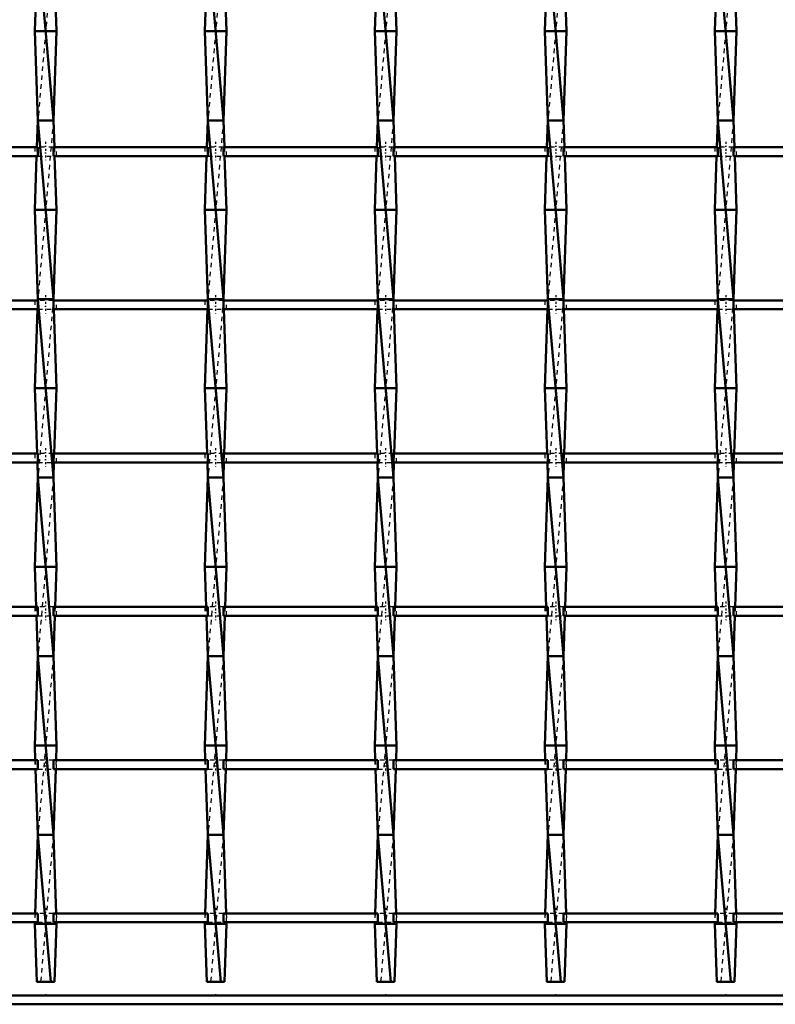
# Model space of a CAD drawing. Header units: millimetres. Extents: x -846 to 532, y -500 to 878.
# Tile 11 of 25: x -6 to 164, y -500 to -279. Entities that reach past the tile are written whole.
import ezdxf

# ---------------------------------------------------------------- set-up
doc = ezdxf.new("R2010")
doc.units = ezdxf.units.MM
doc.linetypes.add('Center', pattern=[1.5, 0.45, -0.5, 0.05, -0.5])
doc.linetypes.add('Dashed', pattern=[2, 1, -1])
for name, color, linetype, lineweight in [('2d ConnectionPoints', 7, 'Continuous', 50), ('AM_0', 7, 'Continuous', 50), ('AM_7', 7, 'Center', 25), ('AM_9', 6, 'Dashed', 25)]:
    doc.layers.add(name, color=color, linetype=linetype, lineweight=lineweight)

# ---------------------------------------------------------------- blocks, each defined once
blk = doc.blocks.new('2_u4h18ifgnyidudn3yjmv9tggo________0_in_LSSP23034382111000100035010_4')
at = {"layer": 'AM_0'}
for p, q in [((500, -498), (-500, -498)), ((500, -500), (-500, -500))]:
    blk.add_line(p, q, dxfattribs=at)
blk = doc.blocks.new('16_qh2mfjy66dqo0ybygwdpjk1jg________0_in_LSSP23034382111000100035010_4')
at = {"layer": 'AM_0'}
for p, q in [((-1.73, -262), (1.73, -302)), ((-2.22, -275.64), (-2.45, -282)), ((2.22, -275.64), (2.45, -282)), ((-2.45, -282), (-1.73, -302)), ((2.45, -282), (-2.45, -282)), ((2.45, -282), (1.73, -302)), ((-1.73, -302), (-1.95, -307.97)), ((1.73, -302), (-1.73, -302)), ((-1.73, -302), (1.73, -342)), ((1.73, -302), (1.95, -307.97)), ((-2.02, -309.97), (-2.45, -322)), ((2.02, -309.97), (2.45, -322)), ((2.45, -322), (-2.45, -322)), ((-2.45, -322), (-1.73, -342)), ((2.45, -322), (1.73, -342)), ((-1.73, -342), (-1.74, -342.3)), ((1.73, -342), (-1.73, -342)), ((-1.73, -342), (1.73, -382)), ((1.73, -342), (1.74, -342.3)), ((-1.82, -344.3), (-2.45, -362)), ((1.82, -344.3), (2.45, -362)), ((2.45, -362), (-2.45, -362)), ((-2.45, -362), (-1.93, -376.63)), ((2.45, -362), (1.93, -376.63)), ((-1.85, -378.63), (-1.73, -382)), ((1.85, -378.63), (1.73, -382)), ((-1.73, -382), (-2.45, -402)), ((-1.73, -382), (1.73, -422)), ((1.73, -382), (-1.73, -382)), ((1.73, -382), (2.45, -402)), ((2.45, -402), (-2.45, -402)), ((-2.45, -402), (-2.13, -410.96)), ((2.45, -402), (2.13, -410.96)), ((-2.06, -412.96), (-1.73, -422)), ((2.06, -412.96), (1.73, -422)), ((-1.73, -422), (-2.45, -442)), ((-1.73, -422), (1.73, -462)), ((1.73, -422), (-1.73, -422)), ((1.73, -422), (2.45, -442)), ((2.45, -442), (-2.45, -442)), ((-2.45, -442), (-2.33, -445.29)), ((2.45, -442), (2.33, -445.29)), ((-2.26, -447.29), (-1.73, -462)), ((2.26, -447.29), (1.73, -462)), ((-1.73, -462), (-2.36, -479.62)), ((-1.73, -462), (1.13, -495)), ((1.73, -462), (-1.73, -462)), ((1.73, -462), (2.36, -479.62)), ((-2.44, -481.62), (-2.45, -482)), ((2.45, -482), (-2.45, -482)), ((-2.45, -482), (-1.98, -495)), ((2.45, -482), (1.98, -495)), ((2.44, -481.62), (2.45, -482)), ((-1.98, -495), (1.98, -495))]:
    blk.add_line(p, q, dxfattribs=at)
at = {"layer": 'AM_9'}
for p, q in [((1.73, -262), (-1.73, -302)), ((1.73, -302), (-1.73, -342)), ((-1.95, -307.97), (-2.02, -309.97)), ((1.95, -307.97), (2.02, -309.97)), ((-1.74, -342.3), (-1.82, -344.3)), ((1.73, -342), (-1.73, -382)), ((1.74, -342.3), (1.82, -344.3)), ((-1.93, -376.63), (-1.85, -378.63)), ((1.93, -376.63), (1.85, -378.63)), ((1.73, -382), (-1.73, -422)), ((-2.13, -410.96), (-2.06, -412.96)), ((2.13, -410.96), (2.06, -412.96)), ((1.73, -422), (-1.73, -462)), ((-2.33, -445.29), (-2.26, -447.29)), ((2.33, -445.29), (2.26, -447.29)), ((1.73, -462), (-1.13, -495)), ((-2.36, -479.62), (-2.44, -481.62)), ((2.36, -479.62), (2.44, -481.62))]:
    blk.add_line(p, q, dxfattribs=at)
blk = doc.blocks.new('17_8qj0sgnfuim7tzr6fovtcw06a________0_in_LSSP23034382111000100035010_4')
at = {"layer": 'AM_0'}
for p, q in [((36.37, -262), (39.83, -302)), ((35.88, -275.64), (35.65, -282)), ((40.32, -275.64), (40.55, -282)), ((35.65, -282), (36.37, -302)), ((40.55, -282), (35.65, -282)), ((40.55, -282), (39.83, -302)), ((36.37, -302), (36.15, -307.97)), ((39.83, -302), (36.37, -302)), ((36.37, -302), (39.83, -342)), ((39.83, -302), (40.05, -307.97)), ((36.08, -309.97), (35.65, -322)), ((40.12, -309.97), (40.55, -322)), ((35.65, -322), (36.37, -342)), ((40.55, -322), (35.65, -322)), ((40.55, -322), (39.83, -342)), ((36.37, -342), (36.36, -342.3)), ((36.37, -342), (39.83, -382)), ((39.83, -342), (36.37, -342)), ((39.83, -342), (39.84, -342.3)), ((36.28, -344.3), (35.65, -362)), ((39.92, -344.3), (40.55, -362)), ((40.55, -362), (35.65, -362)), ((35.65, -362), (36.17, -376.63)), ((40.55, -362), (40.03, -376.63)), ((36.25, -378.63), (36.37, -382)), ((39.95, -378.63), (39.83, -382)), ((36.37, -382), (35.65, -402)), ((36.37, -382), (39.83, -422)), ((39.83, -382), (36.37, -382)), ((39.83, -382), (40.55, -402)), ((40.55, -402), (35.65, -402)), ((35.65, -402), (35.97, -410.96)), ((40.55, -402), (40.23, -410.96)), ((36.04, -412.96), (36.37, -422)), ((40.16, -412.96), (39.83, -422)), ((36.37, -422), (35.65, -442)), ((39.83, -422), (36.37, -422)), ((36.37, -422), (39.83, -462)), ((39.83, -422), (40.55, -442)), ((35.65, -442), (35.77, -445.29)), ((40.55, -442), (35.65, -442)), ((40.55, -442), (40.43, -445.29)), ((35.84, -447.29), (36.37, -462)), ((40.36, -447.29), (39.83, -462)), ((36.37, -462), (35.74, -479.62)), ((36.37, -462), (39.23, -495)), ((39.83, -462), (36.37, -462)), ((39.83, -462), (40.46, -479.62)), ((35.66, -481.62), (35.65, -482)), ((40.55, -482), (35.65, -482)), ((35.65, -482), (36.12, -495)), ((40.55, -482), (40.08, -495)), ((40.54, -481.62), (40.55, -482)), ((36.12, -495), (40.08, -495))]:
    blk.add_line(p, q, dxfattribs=at)
at = {"layer": 'AM_9'}
for p, q in [((39.83, -262), (36.37, -302)), ((39.83, -302), (36.37, -342)), ((36.15, -307.97), (36.08, -309.97)), ((40.05, -307.97), (40.12, -309.97)), ((36.36, -342.3), (36.28, -344.3)), ((39.83, -342), (36.37, -382)), ((39.84, -342.3), (39.92, -344.3)), ((36.17, -376.63), (36.25, -378.63)), ((40.03, -376.63), (39.95, -378.63)), ((39.83, -382), (36.37, -422)), ((35.97, -410.96), (36.04, -412.96)), ((40.23, -410.96), (40.16, -412.96)), ((39.83, -422), (36.37, -462)), ((35.77, -445.29), (35.84, -447.29)), ((40.43, -445.29), (40.36, -447.29)), ((39.83, -462), (36.97, -495)), ((35.74, -479.62), (35.66, -481.62)), ((40.46, -479.62), (40.54, -481.62))]:
    blk.add_line(p, q, dxfattribs=at)
blk = doc.blocks.new('18_bohenh3r4itcu5mg9av5vh1av________0_in_LSSP23034382111000100035010_4')
at = {"layer": 'AM_0'}
for p, q in [((74.47, -262), (77.93, -302)), ((73.98, -275.64), (73.75, -282)), ((78.42, -275.64), (78.65, -282)), ((73.75, -282), (74.47, -302)), ((78.65, -282), (73.75, -282)), ((78.65, -282), (77.93, -302)), ((74.47, -302), (74.25, -307.97)), ((74.47, -302), (77.93, -342)), ((77.93, -302), (74.47, -302)), ((77.93, -302), (78.15, -307.97)), ((74.18, -309.97), (73.75, -322)), ((78.22, -309.97), (78.65, -322)), ((78.65, -322), (73.75, -322)), ((73.75, -322), (74.47, -342)), ((78.65, -322), (77.93, -342)), ((74.47, -342), (74.46, -342.3)), ((74.47, -342), (77.93, -382)), ((77.93, -342), (74.47, -342)), ((77.93, -342), (77.94, -342.3)), ((74.38, -344.3), (73.75, -362)), ((78.02, -344.3), (78.65, -362)), ((78.65, -362), (73.75, -362)), ((73.75, -362), (74.27, -376.63)), ((78.65, -362), (78.13, -376.63)), ((74.35, -378.63), (74.47, -382)), ((78.05, -378.63), (77.93, -382)), ((74.47, -382), (73.75, -402)), ((74.47, -382), (77.93, -422)), ((77.93, -382), (74.47, -382)), ((77.93, -382), (78.65, -402)), ((78.65, -402), (73.75, -402)), ((73.75, -402), (74.07, -410.96)), ((78.65, -402), (78.33, -410.96)), ((74.14, -412.96), (74.47, -422)), ((78.26, -412.96), (77.93, -422)), ((74.47, -422), (73.75, -442)), ((77.93, -422), (74.47, -422)), ((74.47, -422), (77.93, -462)), ((77.93, -422), (78.65, -442)), ((73.75, -442), (73.87, -445.29)), ((78.65, -442), (73.75, -442)), ((78.65, -442), (78.53, -445.29)), ((73.94, -447.29), (74.47, -462)), ((78.46, -447.29), (77.93, -462)), ((74.47, -462), (73.84, -479.62)), ((74.47, -462), (77.33, -495)), ((77.93, -462), (74.47, -462)), ((77.93, -462), (78.56, -479.62)), ((73.76, -481.62), (73.75, -482)), ((78.65, -482), (73.75, -482)), ((73.75, -482), (74.22, -495)), ((78.65, -482), (78.18, -495)), ((78.64, -481.62), (78.65, -482)), ((74.22, -495), (78.18, -495))]:
    blk.add_line(p, q, dxfattribs=at)
at = {"layer": 'AM_9'}
for p, q in [((77.93, -262), (74.47, -302)), ((77.93, -302), (74.47, -342)), ((74.25, -307.97), (74.18, -309.97)), ((78.15, -307.97), (78.22, -309.97)), ((74.46, -342.3), (74.38, -344.3)), ((77.93, -342), (74.47, -382)), ((77.94, -342.3), (78.02, -344.3)), ((74.27, -376.63), (74.35, -378.63)), ((78.13, -376.63), (78.05, -378.63)), ((77.93, -382), (74.47, -422)), ((74.07, -410.96), (74.14, -412.96)), ((78.33, -410.96), (78.26, -412.96)), ((77.93, -422), (74.47, -462)), ((73.87, -445.29), (73.94, -447.29)), ((78.53, -445.29), (78.46, -447.29)), ((77.93, -462), (75.07, -495)), ((73.84, -479.62), (73.76, -481.62)), ((78.56, -479.62), (78.64, -481.62))]:
    blk.add_line(p, q, dxfattribs=at)
blk = doc.blocks.new('19_w3ea8518jgad8mqdgwyxi41oc________0_in_LSSP23034382111000100035010_4')
at = {"layer": 'AM_0'}
for p, q in [((112.57, -262), (116.03, -302)), ((112.08, -275.64), (111.85, -282)), ((116.52, -275.64), (116.75, -282)), ((111.85, -282), (112.57, -302)), ((116.75, -282), (111.85, -282)), ((116.75, -282), (116.03, -302)), ((112.57, -302), (112.35, -307.97)), ((116.03, -302), (112.57, -302)), ((112.57, -302), (116.03, -342)), ((116.03, -302), (116.25, -307.97)), ((112.28, -309.97), (111.85, -322)), ((116.32, -309.97), (116.75, -322)), ((111.85, -322), (112.57, -342)), ((116.75, -322), (111.85, -322)), ((116.75, -322), (116.03, -342)), ((112.57, -342), (112.56, -342.3)), ((112.57, -342), (116.03, -382)), ((116.03, -342), (112.57, -342)), ((116.03, -342), (116.04, -342.3)), ((112.48, -344.3), (111.85, -362)), ((116.12, -344.3), (116.75, -362)), ((116.75, -362), (111.85, -362)), ((111.85, -362), (112.37, -376.63)), ((116.75, -362), (116.23, -376.63)), ((112.45, -378.63), (112.57, -382)), ((116.15, -378.63), (116.03, -382)), ((112.57, -382), (111.85, -402)), ((116.03, -382), (112.57, -382)), ((112.57, -382), (116.03, -422)), ((116.03, -382), (116.75, -402)), ((116.75, -402), (111.85, -402)), ((111.85, -402), (112.17, -410.96)), ((116.75, -402), (116.43, -410.96)), ((112.24, -412.96), (112.57, -422)), ((116.36, -412.96), (116.03, -422)), ((112.57, -422), (111.85, -442)), ((112.57, -422), (116.03, -462)), ((116.03, -422), (112.57, -422)), ((116.03, -422), (116.75, -442)), ((116.75, -442), (111.85, -442)), ((111.85, -442), (111.97, -445.29)), ((116.75, -442), (116.63, -445.29)), ((112.04, -447.29), (112.57, -462)), ((116.56, -447.29), (116.03, -462)), ((112.57, -462), (111.94, -479.62)), ((112.57, -462), (115.43, -495)), ((116.03, -462), (112.57, -462)), ((116.03, -462), (116.66, -479.62)), ((111.86, -481.62), (111.85, -482)), ((116.75, -482), (111.85, -482)), ((111.85, -482), (112.32, -495)), ((116.75, -482), (116.28, -495)), ((116.74, -481.62), (116.75, -482)), ((112.32, -495), (116.28, -495))]:
    blk.add_line(p, q, dxfattribs=at)
at = {"layer": 'AM_9'}
for p, q in [((116.03, -262), (112.57, -302)), ((116.03, -302), (112.57, -342)), ((112.35, -307.97), (112.28, -309.97)), ((116.25, -307.97), (116.32, -309.97)), ((112.56, -342.3), (112.48, -344.3)), ((116.03, -342), (112.57, -382)), ((116.04, -342.3), (116.12, -344.3)), ((112.37, -376.63), (112.45, -378.63)), ((116.23, -376.63), (116.15, -378.63)), ((116.03, -382), (112.57, -422)), ((112.17, -410.96), (112.24, -412.96)), ((116.43, -410.96), (116.36, -412.96)), ((116.03, -422), (112.57, -462)), ((111.97, -445.29), (112.04, -447.29)), ((116.63, -445.29), (116.56, -447.29)), ((116.03, -462), (113.17, -495)), ((111.94, -479.62), (111.86, -481.62)), ((116.66, -479.62), (116.74, -481.62))]:
    blk.add_line(p, q, dxfattribs=at)
blk = doc.blocks.new('20_en71hd2t0rbxma84v9qlmvdgj________0_in_LSSP23034382111000100035010_4')
at = {"layer": 'AM_0'}
for p, q in [((150.67, -262), (154.13, -302)), ((150.18, -275.64), (149.95, -282)), ((154.62, -275.64), (154.85, -282)), ((149.95, -282), (150.67, -302)), ((154.85, -282), (149.95, -282)), ((154.85, -282), (154.13, -302)), ((150.67, -302), (150.45, -307.97)), ((154.13, -302), (150.67, -302)), ((150.67, -302), (154.13, -342)), ((154.13, -302), (154.35, -307.97)), ((150.38, -309.97), (149.95, -322)), ((154.42, -309.97), (154.85, -322)), ((154.85, -322), (149.95, -322)), ((149.95, -322), (150.67, -342)), ((154.85, -322), (154.13, -342)), ((150.67, -342), (150.66, -342.3)), ((154.13, -342), (150.67, -342)), ((150.67, -342), (154.13, -382)), ((154.13, -342), (154.14, -342.3)), ((150.58, -344.3), (149.95, -362)), ((154.22, -344.3), (154.85, -362)), ((154.85, -362), (149.95, -362)), ((149.95, -362), (150.47, -376.63)), ((154.85, -362), (154.33, -376.63)), ((150.55, -378.63), (150.67, -382)), ((154.25, -378.63), (154.13, -382)), ((150.67, -382), (149.95, -402)), ((154.13, -382), (150.67, -382)), ((150.67, -382), (154.13, -422)), ((154.13, -382), (154.85, -402)), ((154.85, -402), (149.95, -402)), ((149.95, -402), (150.27, -410.96)), ((154.85, -402), (154.53, -410.96)), ((150.34, -412.96), (150.67, -422)), ((154.46, -412.96), (154.13, -422)), ((150.67, -422), (149.95, -442)), ((150.67, -422), (154.13, -462)), ((154.13, -422), (150.67, -422)), ((154.13, -422), (154.85, -442)), ((149.95, -442), (150.07, -445.29)), ((154.85, -442), (149.95, -442)), ((154.85, -442), (154.73, -445.29)), ((150.14, -447.29), (150.67, -462)), ((154.66, -447.29), (154.13, -462)), ((150.67, -462), (150.04, -479.62)), ((150.67, -462), (153.53, -495)), ((154.13, -462), (150.67, -462)), ((154.13, -462), (154.76, -479.62)), ((149.96, -481.62), (149.95, -482)), ((154.85, -482), (149.95, -482)), ((149.95, -482), (150.42, -495)), ((154.85, -482), (154.38, -495)), ((154.84, -481.62), (154.85, -482)), ((150.42, -495), (154.38, -495))]:
    blk.add_line(p, q, dxfattribs=at)
at = {"layer": 'AM_9'}
for p, q in [((154.13, -262), (150.67, -302)), ((154.13, -302), (150.67, -342)), ((150.45, -307.97), (150.38, -309.97)), ((154.35, -307.97), (154.42, -309.97)), ((150.66, -342.3), (150.58, -344.3)), ((154.13, -342), (150.67, -382)), ((154.14, -342.3), (154.22, -344.3)), ((150.47, -376.63), (150.55, -378.63)), ((154.33, -376.63), (154.25, -378.63)), ((154.13, -382), (150.67, -422)), ((150.27, -410.96), (150.34, -412.96)), ((154.53, -410.96), (154.46, -412.96)), ((154.13, -422), (150.67, -462)), ((150.07, -445.29), (150.14, -447.29)), ((154.73, -445.29), (154.66, -447.29)), ((154.13, -462), (151.27, -495)), ((150.04, -479.62), (149.96, -481.62)), ((154.76, -479.62), (154.84, -481.62))]:
    blk.add_line(p, q, dxfattribs=at)
blk = doc.blocks.new('31_79bgqyx22jkyu31q2ucjtujrk________0_in_LSSP23034382111000100035010_4')
at = {"layer": 'AM_0'}
for p, q in [((-1.73, -479.62), (-36.37, -479.62)), ((-1.73, -479.62), (-1.73, -481.62)), ((36.37, -479.62), (1.73, -479.62)), ((1.73, -481.62), (1.73, -479.62)), ((36.37, -479.62), (36.37, -481.62)), ((74.47, -479.62), (39.83, -479.62)), ((39.83, -481.62), (39.83, -479.62)), ((74.47, -479.62), (74.47, -481.62)), ((112.57, -479.62), (77.93, -479.62)), ((77.93, -481.62), (77.93, -479.62)), ((112.57, -479.62), (112.57, -481.62)), ((150.67, -479.62), (116.03, -479.62)), ((116.03, -481.62), (116.03, -479.62)), ((150.67, -479.62), (150.67, -481.62)), ((188.77, -479.62), (154.13, -479.62)), ((154.13, -481.62), (154.13, -479.62)), ((-1.73, -481.62), (-36.37, -481.62)), ((36.37, -481.62), (1.73, -481.62)), ((74.47, -481.62), (39.83, -481.62)), ((112.57, -481.62), (77.93, -481.62)), ((150.67, -481.62), (116.03, -481.62)), ((188.77, -481.62), (154.13, -481.62))]:
    blk.add_line(p, q, dxfattribs=at)
at = {"layer": 'AM_7'}
for p, q in [((0, -478.42), (0, -482.82)), ((38.1, -478.42), (38.1, -482.82)), ((76.2, -478.42), (76.2, -482.82)), ((114.3, -478.42), (114.3, -482.82)), ((152.4, -478.42), (152.4, -482.82))]:
    blk.add_line(p, q, dxfattribs=at)
at = {"layer": 'AM_9'}
for p, q in [((-2.45, -479.62), (-2.45, -481.62)), ((1.73, -479.62), (-1.73, -479.62)), ((2.45, -481.62), (2.45, -479.62)), ((35.65, -479.62), (35.65, -481.62)), ((39.83, -479.62), (36.37, -479.62)), ((40.55, -481.62), (40.55, -479.62)), ((73.75, -479.62), (73.75, -481.62)), ((77.93, -479.62), (74.47, -479.62)), ((78.65, -481.62), (78.65, -479.62)), ((111.85, -479.62), (111.85, -481.62)), ((116.03, -479.62), (112.57, -479.62)), ((116.75, -481.62), (116.75, -479.62)), ((149.95, -479.62), (149.95, -481.62)), ((154.13, -479.62), (150.67, -479.62)), ((154.85, -481.62), (154.85, -479.62)), ((-1.73, -481.62), (1.73, -481.62)), ((36.37, -481.62), (39.83, -481.62)), ((74.47, -481.62), (77.93, -481.62)), ((112.57, -481.62), (116.03, -481.62)), ((150.67, -481.62), (154.13, -481.62))]:
    blk.add_line(p, q, dxfattribs=at)
blk = doc.blocks.new('32_ta0cey2cdu1kpaqqwutcticib________0_in_LSSP23034382111000100035010_4')
at = {"layer": 'AM_0'}
for p, q in [((-1.73, -445.29), (-36.37, -445.29)), ((-1.73, -445.29), (-1.73, -447.29)), ((36.37, -445.29), (1.73, -445.29)), ((1.73, -447.29), (1.73, -445.29)), ((36.37, -445.29), (36.37, -447.29)), ((74.47, -445.29), (39.83, -445.29)), ((39.83, -447.29), (39.83, -445.29)), ((74.47, -445.29), (74.47, -447.29)), ((77.93, -447.29), (77.93, -445.29)), ((112.57, -445.29), (77.93, -445.29)), ((112.57, -445.29), (112.57, -447.29)), ((116.03, -447.29), (116.03, -445.29)), ((150.67, -445.29), (116.03, -445.29)), ((150.67, -445.29), (150.67, -447.29)), ((188.77, -445.29), (154.13, -445.29)), ((154.13, -447.29), (154.13, -445.29)), ((-1.73, -447.29), (-36.37, -447.29)), ((36.37, -447.29), (1.73, -447.29)), ((74.47, -447.29), (39.83, -447.29)), ((112.57, -447.29), (77.93, -447.29)), ((150.67, -447.29), (116.03, -447.29)), ((188.77, -447.29), (154.13, -447.29))]:
    blk.add_line(p, q, dxfattribs=at)
at = {"layer": 'AM_7'}
for p, q in [((0, -444.09), (0, -448.49)), ((38.1, -444.09), (38.1, -448.49)), ((76.2, -444.09), (76.2, -448.49)), ((114.3, -444.09), (114.3, -448.49)), ((152.4, -444.09), (152.4, -448.49))]:
    blk.add_line(p, q, dxfattribs=at)
at = {"layer": 'AM_9'}
for p, q in [((-2.45, -445.29), (-2.45, -447.29)), ((1.73, -445.29), (-1.73, -445.29)), ((2.45, -447.29), (2.45, -445.29)), ((35.65, -445.29), (35.65, -447.29)), ((39.83, -445.29), (36.37, -445.29)), ((40.55, -447.29), (40.55, -445.29)), ((73.75, -445.29), (73.75, -447.29)), ((77.93, -445.29), (74.47, -445.29)), ((78.65, -447.29), (78.65, -445.29)), ((111.85, -445.29), (111.85, -447.29)), ((116.03, -445.29), (112.57, -445.29)), ((116.75, -447.29), (116.75, -445.29)), ((149.95, -445.29), (149.95, -447.29)), ((154.13, -445.29), (150.67, -445.29)), ((154.85, -447.29), (154.85, -445.29)), ((-1.73, -447.29), (1.73, -447.29)), ((36.37, -447.29), (39.83, -447.29)), ((74.47, -447.29), (77.93, -447.29)), ((112.57, -447.29), (116.03, -447.29)), ((150.67, -447.29), (154.13, -447.29))]:
    blk.add_line(p, q, dxfattribs=at)
blk = doc.blocks.new('33_4ub93uyrbqcpaf9zjh23ups6k________0_in_LSSP23034382111000100035010_4')
at = {"layer": 'AM_0'}
for p, q in [((-1.73, -410.96), (-36.37, -410.96)), ((-1.73, -410.96), (-1.73, -412.96)), ((36.37, -410.96), (1.73, -410.96)), ((1.73, -412.96), (1.73, -410.96)), ((36.37, -410.96), (36.37, -412.96)), ((74.47, -410.96), (39.83, -410.96)), ((39.83, -412.96), (39.83, -410.96)), ((74.47, -410.96), (74.47, -412.96)), ((77.93, -412.96), (77.93, -410.96)), ((112.57, -410.96), (77.93, -410.96)), ((112.57, -410.96), (112.57, -412.96)), ((116.03, -412.96), (116.03, -410.96)), ((150.67, -410.96), (116.03, -410.96)), ((150.67, -410.96), (150.67, -412.96)), ((188.77, -410.96), (154.13, -410.96)), ((154.13, -412.96), (154.13, -410.96)), ((-1.73, -412.96), (-36.37, -412.96)), ((36.37, -412.96), (1.73, -412.96)), ((74.47, -412.96), (39.83, -412.96)), ((112.57, -412.96), (77.93, -412.96)), ((150.67, -412.96), (116.03, -412.96)), ((188.77, -412.96), (154.13, -412.96))]:
    blk.add_line(p, q, dxfattribs=at)
at = {"layer": 'AM_7'}
for p, q in [((0, -409.76), (0, -414.16)), ((38.1, -409.76), (38.1, -414.16)), ((76.2, -409.76), (76.2, -414.16)), ((114.3, -409.76), (114.3, -414.16)), ((152.4, -409.76), (152.4, -414.16))]:
    blk.add_line(p, q, dxfattribs=at)
at = {"layer": 'AM_9'}
for p, q in [((-2.45, -410.96), (-2.45, -412.96)), ((1.73, -410.96), (-1.73, -410.96)), ((2.45, -412.96), (2.45, -410.96)), ((35.65, -410.96), (35.65, -412.96)), ((39.83, -410.96), (36.37, -410.96)), ((40.55, -412.96), (40.55, -410.96)), ((73.75, -410.96), (73.75, -412.96)), ((77.93, -410.96), (74.47, -410.96)), ((78.65, -412.96), (78.65, -410.96)), ((111.85, -410.96), (111.85, -412.96)), ((116.03, -410.96), (112.57, -410.96)), ((116.75, -412.96), (116.75, -410.96)), ((149.95, -410.96), (149.95, -412.96)), ((154.13, -410.96), (150.67, -410.96)), ((154.85, -412.96), (154.85, -410.96)), ((-1.73, -412.96), (1.73, -412.96)), ((36.37, -412.96), (39.83, -412.96)), ((74.47, -412.96), (77.93, -412.96)), ((112.57, -412.96), (116.03, -412.96)), ((150.67, -412.96), (154.13, -412.96))]:
    blk.add_line(p, q, dxfattribs=at)
blk = doc.blocks.new('34_f3h57bw0r4lbhgxck9sqicz5j________0_in_LSSP23034382111000100035010_4')
at = {"layer": 'AM_0'}
for p, q in [((-1.73, -376.63), (-36.37, -376.63)), ((-1.73, -376.63), (-1.73, -378.63)), ((36.37, -376.63), (1.73, -376.63)), ((1.73, -378.63), (1.73, -376.63)), ((36.37, -376.63), (36.37, -378.63)), ((74.47, -376.63), (39.83, -376.63)), ((39.83, -378.63), (39.83, -376.63)), ((74.47, -376.63), (74.47, -378.63)), ((112.57, -376.63), (77.93, -376.63)), ((77.93, -378.63), (77.93, -376.63)), ((112.57, -376.63), (112.57, -378.63)), ((150.67, -376.63), (116.03, -376.63)), ((116.03, -378.63), (116.03, -376.63)), ((150.67, -376.63), (150.67, -378.63)), ((188.77, -376.63), (154.13, -376.63)), ((154.13, -378.63), (154.13, -376.63)), ((-1.73, -378.63), (-36.37, -378.63)), ((36.37, -378.63), (1.73, -378.63)), ((74.47, -378.63), (39.83, -378.63)), ((112.57, -378.63), (77.93, -378.63)), ((150.67, -378.63), (116.03, -378.63)), ((188.77, -378.63), (154.13, -378.63))]:
    blk.add_line(p, q, dxfattribs=at)
at = {"layer": 'AM_7'}
for p, q in [((0, -375.43), (0, -379.83)), ((38.1, -375.43), (38.1, -379.83)), ((76.2, -375.43), (76.2, -379.83)), ((114.3, -375.43), (114.3, -379.83)), ((152.4, -375.43), (152.4, -379.83))]:
    blk.add_line(p, q, dxfattribs=at)
at = {"layer": 'AM_9'}
for p, q in [((-2.45, -376.63), (-2.45, -378.63)), ((1.73, -376.63), (-1.73, -376.63)), ((2.45, -378.63), (2.45, -376.63)), ((35.65, -376.63), (35.65, -378.63)), ((39.83, -376.63), (36.37, -376.63)), ((40.55, -378.63), (40.55, -376.63)), ((73.75, -376.63), (73.75, -378.63)), ((77.93, -376.63), (74.47, -376.63)), ((78.65, -378.63), (78.65, -376.63)), ((111.85, -376.63), (111.85, -378.63)), ((116.03, -376.63), (112.57, -376.63)), ((116.75, -378.63), (116.75, -376.63)), ((149.95, -376.63), (149.95, -378.63)), ((154.13, -376.63), (150.67, -376.63)), ((154.85, -378.63), (154.85, -376.63)), ((-1.73, -378.63), (1.73, -378.63)), ((36.37, -378.63), (39.83, -378.63)), ((74.47, -378.63), (77.93, -378.63)), ((112.57, -378.63), (116.03, -378.63)), ((150.67, -378.63), (154.13, -378.63))]:
    blk.add_line(p, q, dxfattribs=at)
blk = doc.blocks.new('35_7z9dkrv2au5dmnprvyq6wb8cb________0_in_LSSP23034382111000100035010_4')
at = {"layer": 'AM_0'}
for p, q in [((-1.73, -342.3), (-36.37, -342.3)), ((-1.73, -342.3), (-1.73, -344.3)), ((36.37, -342.3), (1.73, -342.3)), ((1.73, -344.3), (1.73, -342.3)), ((36.37, -342.3), (36.37, -344.3)), ((74.47, -342.3), (39.83, -342.3)), ((39.83, -344.3), (39.83, -342.3)), ((74.47, -342.3), (74.47, -344.3)), ((77.93, -344.3), (77.93, -342.3)), ((112.57, -342.3), (77.93, -342.3)), ((112.57, -342.3), (112.57, -344.3)), ((116.03, -344.3), (116.03, -342.3)), ((150.67, -342.3), (116.03, -342.3)), ((150.67, -342.3), (150.67, -344.3)), ((188.77, -342.3), (154.13, -342.3)), ((154.13, -344.3), (154.13, -342.3)), ((-1.73, -344.3), (-36.37, -344.3)), ((36.37, -344.3), (1.73, -344.3)), ((74.47, -344.3), (39.83, -344.3)), ((112.57, -344.3), (77.93, -344.3)), ((150.67, -344.3), (116.03, -344.3)), ((188.77, -344.3), (154.13, -344.3))]:
    blk.add_line(p, q, dxfattribs=at)
at = {"layer": 'AM_7'}
for p, q in [((0, -341.1), (0, -345.5)), ((38.1, -341.1), (38.1, -345.5)), ((76.2, -341.1), (76.2, -345.5)), ((114.3, -341.1), (114.3, -345.5)), ((152.4, -341.1), (152.4, -345.5))]:
    blk.add_line(p, q, dxfattribs=at)
at = {"layer": 'AM_9'}
for p, q in [((-2.45, -342.3), (-2.45, -344.3)), ((1.74, -342.3), (-1.74, -342.3)), ((2.45, -344.3), (2.45, -342.3)), ((35.65, -342.3), (35.65, -344.3)), ((39.84, -342.3), (36.36, -342.3)), ((40.55, -344.3), (40.55, -342.3)), ((73.75, -342.3), (73.75, -344.3)), ((77.94, -342.3), (74.46, -342.3)), ((78.65, -344.3), (78.65, -342.3)), ((111.85, -342.3), (111.85, -344.3)), ((116.04, -342.3), (112.56, -342.3)), ((116.75, -344.3), (116.75, -342.3)), ((149.95, -342.3), (149.95, -344.3)), ((154.14, -342.3), (150.66, -342.3)), ((154.85, -344.3), (154.85, -342.3)), ((-1.73, -344.3), (1.73, -344.3)), ((36.37, -344.3), (39.83, -344.3)), ((74.47, -344.3), (77.93, -344.3)), ((112.57, -344.3), (116.03, -344.3)), ((150.67, -344.3), (154.13, -344.3))]:
    blk.add_line(p, q, dxfattribs=at)
blk = doc.blocks.new('36_86dhcoe02fju43x9wbdql8pnu________0_in_LSSP23034382111000100035010_4')
at = {"layer": 'AM_0'}
for p, q in [((-1.73, -307.97), (-36.37, -307.97)), ((-1.73, -307.97), (-1.73, -309.97)), ((36.37, -307.97), (1.73, -307.97)), ((1.73, -309.97), (1.73, -307.97)), ((36.37, -307.97), (36.37, -309.97)), ((74.47, -307.97), (39.83, -307.97)), ((39.83, -309.97), (39.83, -307.97)), ((74.47, -307.97), (74.47, -309.97)), ((77.93, -309.97), (77.93, -307.97)), ((112.57, -307.97), (77.93, -307.97)), ((112.57, -307.97), (112.57, -309.97)), ((116.03, -309.97), (116.03, -307.97)), ((150.67, -307.97), (116.03, -307.97)), ((150.67, -307.97), (150.67, -309.97)), ((188.77, -307.97), (154.13, -307.97)), ((154.13, -309.97), (154.13, -307.97)), ((-1.73, -309.97), (-36.37, -309.97)), ((36.37, -309.97), (1.73, -309.97)), ((74.47, -309.97), (39.83, -309.97)), ((112.57, -309.97), (77.93, -309.97)), ((150.67, -309.97), (116.03, -309.97)), ((188.77, -309.97), (154.13, -309.97))]:
    blk.add_line(p, q, dxfattribs=at)
at = {"layer": 'AM_7'}
for p, q in [((0, -306.77), (0, -311.17)), ((38.1, -306.77), (38.1, -311.17)), ((76.2, -306.77), (76.2, -311.17)), ((114.3, -306.77), (114.3, -311.17)), ((152.4, -306.77), (152.4, -311.17))]:
    blk.add_line(p, q, dxfattribs=at)
at = {"layer": 'AM_9'}
for p, q in [((-2.45, -307.97), (-2.45, -309.97)), ((1.73, -307.97), (-1.73, -307.97)), ((2.45, -309.97), (2.45, -307.97)), ((35.65, -307.97), (35.65, -309.97)), ((39.83, -307.97), (36.37, -307.97)), ((40.55, -309.97), (40.55, -307.97)), ((73.75, -307.97), (73.75, -309.97)), ((77.93, -307.97), (74.47, -307.97)), ((78.65, -309.97), (78.65, -307.97)), ((111.85, -307.97), (111.85, -309.97)), ((116.03, -307.97), (112.57, -307.97)), ((116.75, -309.97), (116.75, -307.97)), ((149.95, -307.97), (149.95, -309.97)), ((154.13, -307.97), (150.67, -307.97)), ((154.85, -309.97), (154.85, -307.97)), ((-1.73, -309.97), (1.73, -309.97)), ((36.37, -309.97), (39.83, -309.97)), ((74.47, -309.97), (77.93, -309.97)), ((112.57, -309.97), (116.03, -309.97)), ((150.67, -309.97), (154.13, -309.97))]:
    blk.add_line(p, q, dxfattribs=at)

msp = doc.modelspace()

# ---------------------------------------------------------------- linework, layer by layer
at = {"layer": '2d ConnectionPoints'}
for p in [(0, -498), (38.1, -498), (76.2, -498), (114.3, -498), (152.4, -498)]:
    msp.add_point(p, dxfattribs=at)

# ---------------------------------------------------------------- block references
for name in ['16_qh2mfjy66dqo0ybygwdpjk1jg________0_in_LSSP23034382111000100035010_4', '17_8qj0sgnfuim7tzr6fovtcw06a________0_in_LSSP23034382111000100035010_4', '18_bohenh3r4itcu5mg9av5vh1av________0_in_LSSP23034382111000100035010_4', '19_w3ea8518jgad8mqdgwyxi41oc________0_in_LSSP23034382111000100035010_4', '20_en71hd2t0rbxma84v9qlmvdgj________0_in_LSSP23034382111000100035010_4', '36_86dhcoe02fju43x9wbdql8pnu________0_in_LSSP23034382111000100035010_4', '35_7z9dkrv2au5dmnprvyq6wb8cb________0_in_LSSP23034382111000100035010_4', '34_f3h57bw0r4lbhgxck9sqicz5j________0_in_LSSP23034382111000100035010_4', '33_4ub93uyrbqcpaf9zjh23ups6k________0_in_LSSP23034382111000100035010_4', '32_ta0cey2cdu1kpaqqwutcticib________0_in_LSSP23034382111000100035010_4', '31_79bgqyx22jkyu31q2ucjtujrk________0_in_LSSP23034382111000100035010_4', '2_u4h18ifgnyidudn3yjmv9tggo________0_in_LSSP23034382111000100035010_4']:
    msp.add_blockref(name, (0, 0))

doc.saveas('drawing.dxf')
